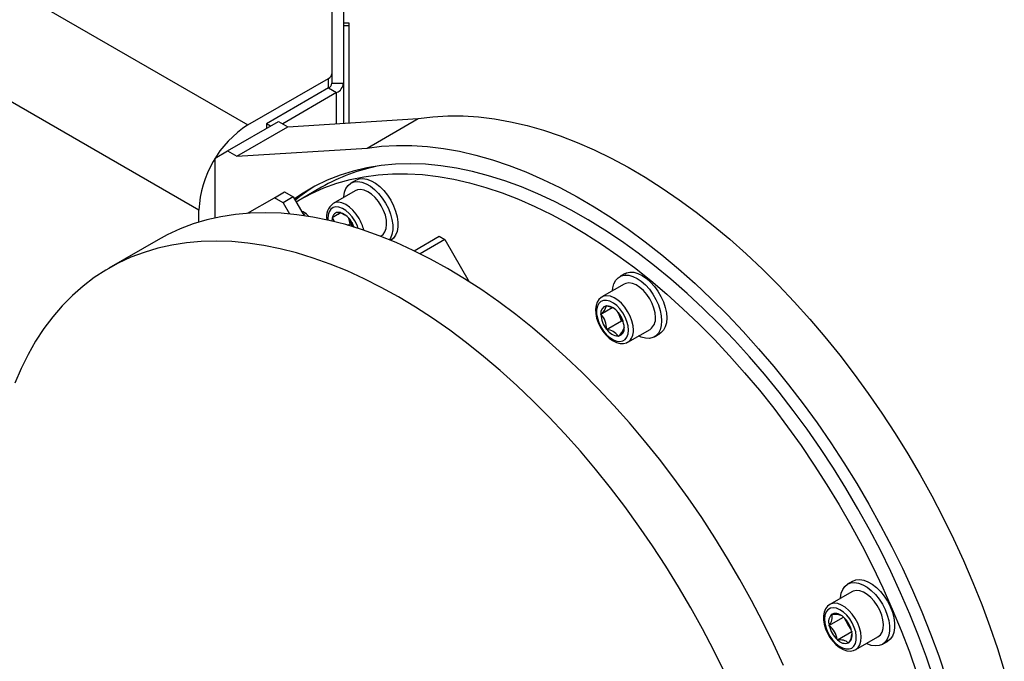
# Model space of a CAD drawing. Header units: millimetres. Extents: x 36 to 588, y 6 to 414.
# Tile 43 of 57: x 539 to 556, y 146 to 157. Entities that reach past the tile are written whole.
import ezdxf

# ---------------------------------------------------------------- set-up
doc = ezdxf.new("R2010")
doc.units = ezdxf.units.MM

msp = doc.modelspace()

# ---------------------------------------------------------------- linework, layer by layer
at = {"color": 7, "linetype": 'Continuous', "lineweight": 30}
for p, q in [((527.2377954, 164.484125), (542.9487276, 155.4143969)), ((542.1001998, 153.9447038), (526.7736596, 162.7925271)), ((544.3982968, 158.3330561), (544.3982947, 156.2990389)), ((544.5982962, 158.3104651), (544.5982941, 156.1357305)), ((544.6982938, 157.1293354), (544.5982941, 157.1293366)), ((544.6982938, 157.1293354), (544.6982959, 157.1752015)), ((544.6982959, 155.4503687), (544.6982938, 157.1293354)), ((542.9487276, 155.4143969), (544.3397169, 156.217398)), ((544.3397169, 156.0540895), (544.3397169, 156.217398)), ((544.3982947, 156.2990389), (544.3982947, 156.1357305)), ((544.3397169, 156.0540895), (543.2669257, 155.4347803)), ((544.3397169, 156.0540895), (544.4811385, 155.9724485)), ((544.3982947, 156.1357305), (544.5982941, 156.1357305)), ((544.5982941, 156.1357305), (544.5982941, 155.4440864)), ((544.4811385, 155.9724485), (543.5497901, 155.4347925)), ((544.4811385, 155.4367273), (544.4811385, 155.9724485)), ((543.6381573, 155.3837814), (545.889408, 155.5251796)), ((545.0055233, 155.0149238), (545.889408, 155.5251796)), ((542.5951724, 154.9653722), (543.4790572, 155.475628)), ((542.7542726, 154.8735256), (543.6381573, 155.3837814)), ((543.3376123, 155.3939738), (543.2669257, 155.4347803)), ((543.2669257, 155.4347803), (543.2669257, 155.3531662)), ((543.4790572, 155.475628), (543.6381573, 155.3837814)), ((542.7542726, 154.8735256), (545.0055233, 155.0149238)), ((542.383041, 154.8428715), (542.5951724, 154.9653722)), ((542.383041, 153.944676), (542.383041, 154.8428715)), ((542.5951724, 154.9653722), (542.7542726, 154.8735256)), ((544.2189809, 154.3379477), (543.8654279, 154.1338458)), ((542.9402961, 153.8884364), (543.4049082, 154.1567385)), ((543.4049082, 154.1567385), (543.5816847, 154.2587894)), ((543.5549088, 154.0701449), (543.4049082, 154.1567385)), ((543.7316854, 154.1721959), (543.5549088, 154.0701449)), ((543.5816847, 154.2587894), (543.7316854, 154.1721959)), ((543.7316854, 154.1721959), (543.9191208, 153.8475457)), ((544.8017622, 154.2783384), (544.4199244, 154.0579082)), ((542.383041, 153.8093526), (542.383041, 154.1079845)), ((543.5549088, 154.0701449), (543.6658941, 153.8779128)), ((542.1001998, 153.7353976), (542.1001998, 153.9447038)), ((543.9482085, 153.8876651), (543.9090203, 153.8650423)), ((544.4053121, 153.8185259), (544.5496672, 153.9018603)), ((544.4053121, 153.8185259), (544.4082835, 153.8202418)), ((544.4063995, 153.8132113), (544.4053121, 153.8185259)), ((544.546679, 153.9001594), (544.5496503, 153.9018752)), ((544.5496503, 153.9018752), (544.5537091, 153.8982765)), ((544.5537091, 153.8982765), (544.6172286, 153.8633982)), ((544.7126996, 153.7072957), (544.6939464, 153.79894)), ((544.6720237, 153.683814), (544.7126996, 153.7072957)), ((544.7728347, 153.653974), (544.7126996, 153.7072957)), ((544.7427588, 153.7306444), (544.7468175, 153.7270457)), ((544.7468175, 153.7270457), (544.747907, 153.7217298)), ((545.2403487, 153.4923247), (545.2517262, 153.4988928)), ((545.8186161, 153.241012), (546.2525453, 153.491514)), ((546.2525453, 153.491514), (546.3525471, 153.4337841)), ((541.3962779, 153.430104), (540.5477502, 152.9402594)), ((546.3525471, 153.4337841), (545.9266342, 153.1879099)), ((546.3525471, 153.4337841), (546.7728608, 152.7057771)), ((549.4462375, 152.6639611), (549.0643997, 152.4435308)), ((549.0428331, 152.1471534), (549.2396189, 152.2607554)), ((549.1427928, 152.2893803), (549.1448959, 152.2923712)), ((549.1448959, 152.2923712), (549.149098, 152.2899454)), ((549.0428331, 152.1471534), (549.044932, 152.1501443)), ((549.044932, 152.1417391), (549.0428331, 152.1471534)), ((549.348421, 152.1625784), (549.3411211, 152.1813933)), ((549.3420104, 152.1803349), (549.348421, 152.1625784)), ((549.3448153, 152.1769602), (549.3490173, 152.1745344)), ((549.3994524, 152.031051), (549.348421, 152.1625784)), ((549.3490173, 152.1745344), (549.3511205, 152.1691153)), ((549.1448959, 151.8840987), (549.3994524, 152.031051)), ((549.4334564, 152.0114209), (549.3994524, 152.031051)), ((549.448977, 151.9168941), (549.4510801, 151.9114774)), ((549.4510801, 151.9114774), (549.448977, 151.9084889)), ((549.1448959, 151.8840987), (549.1427928, 151.8895155)), ((549.149098, 151.881673), (549.1448959, 151.8840987)), ((549.3490173, 151.766262), (549.3448153, 151.7686878)), ((549.3511205, 151.7692505), (549.3490173, 151.766262)), ((549.5143636, 151.6640852), (549.8962014, 151.8845155)), ((553.383634, 147.3529025), (553.0017962, 147.1324722)), ((552.9871839, 146.7710727), (553.2372032, 146.9154058)), ((553.0389276, 146.9641987), (553.0400149, 146.9682578)), ((553.0400149, 146.9682578), (553.0440737, 146.9671704)), ((553.2331234, 146.9165304), (553.2371821, 146.915443)), ((553.2371821, 146.915443), (553.2401535, 146.9102965)), ((553.3139084, 146.7930263), (553.2536131, 146.8974632)), ((552.9871839, 146.7710727), (552.9882713, 146.7751343)), ((552.9901552, 146.7659262), (552.9871839, 146.7710727)), ((553.13152, 146.5210753), (553.3815035, 146.6653877)), ((553.3741657, 146.6886599), (553.3139084, 146.7930263)), ((553.3785511, 146.6705896), (553.3815224, 146.6654431)), ((553.3815224, 146.6654431), (553.380435, 146.6613815)), ((553.13152, 146.5210753), (553.1285486, 146.5262218)), ((553.1355787, 146.5199879), (553.13152, 146.5210753)), ((553.3286914, 146.468258), (553.3246284, 146.4693479)), ((553.3297787, 146.4723172), (553.3286914, 146.468258)), ((553.4517602, 146.3530266), (553.833598, 146.5734568))]:
    msp.add_line(p, q, dxfattribs=at)
at = {"color": 7, "linetype": 'Continuous', "lineweight": 30, "flags": 128}
for points in [[(545.889408, 155.5251796), (546.1415263, 155.5565465), (546.3999391, 155.5717277), (546.6641746, 155.5706963), (546.9337542, 155.5534585), (547.2081892, 155.5200385), (547.4869864, 155.4704971), (547.7696358, 155.404934), (548.0556275, 155.3234538), (548.344443, 155.2262147), (548.6355555, 155.1133893), (548.9284424, 154.9851869), (549.2225684, 154.8418289), (549.5174024, 154.6835878), (549.8124093, 154.5107386), (550.1070579, 154.3236023), (550.4008088, 154.1225197), (550.6931351, 153.9078435), (550.9835016, 153.6799801), (551.2713857, 153.4393285), (551.5562646, 153.1863267), (551.8376202, 152.9214395), (552.1149464, 152.6451437), (552.3877377, 152.3579406), (552.6555008, 152.0603486), (552.9177469, 151.7529126), (553.174004, 151.4361825), (553.4238084, 151.1107376), (553.6667091, 150.7771617), (553.9022594, 150.4360682), (554.1300378, 150.0880701), (554.3496271, 149.7337977), (554.5606353, 149.3738935), (554.7626747, 149.0090119), (554.9553785, 148.6398125), (555.1384012, 148.2669668), (555.3114098, 147.8911465), (555.4740924, 147.5130352), (555.6261498, 147.1333169), (555.7673122, 146.7526802), (555.8973184, 146.3718185), (556.0159323, 145.9914181)], [(545.0055233, 155.0149238), (545.2576415, 155.0462907), (545.5160544, 155.0614719), (545.7802898, 155.0604405), (546.0498695, 155.0432027), (546.3243045, 155.0097827), (546.6031017, 154.9602413), (546.8857511, 154.8946782), (547.1717428, 154.813198), (547.4605582, 154.7159589), (547.7516707, 154.6031335), (548.0445576, 154.4749311), (548.3386836, 154.3315731), (548.6335177, 154.173332), (548.9285245, 154.0004828), (549.2231732, 153.8133465), (549.5169241, 153.6122639), (549.8092504, 153.3975877), (550.0996169, 153.1697243), (550.3875009, 152.9290727), (550.6723799, 152.6760709), (550.9537354, 152.4111837), (551.2310617, 152.1348879), (551.5038529, 151.8476848), (551.7716161, 151.5500928), (552.0338622, 151.2426568), (552.2901193, 150.9259267), (552.5399236, 150.6004818), (552.7828243, 150.2669059), (553.0183746, 149.9258124), (553.2461531, 149.5778143), (553.4657424, 149.2235419), (553.6767506, 148.8636377), (553.8787899, 148.4987561), (554.0714937, 148.1295567), (554.2545164, 147.756711), (554.427525, 147.3808907), (554.5902076, 147.0027794), (554.742265, 146.6230611), (554.8834275, 146.2424244), (555.0134337, 145.8615627)], [(554.7965038, 145.847635), (554.6697978, 146.2206028), (554.531986, 146.5933773), (554.3833298, 146.9652601), (554.224099, 147.3355577), (554.0546013, 147.7035766), (553.8751484, 148.0686282), (553.6860777, 148.4300287), (553.4877388, 148.7871089), (553.2805028, 149.1391971), (553.0647615, 149.485634), (552.8409196, 149.8257723), (552.6093858, 150.1589794), (552.3706029, 150.4846273), (552.1250132, 150.8021127), (551.873072, 151.1108395), (551.6152597, 151.4102284), (551.3520484, 151.6997247), (551.0839355, 151.9787809), (550.8114224, 152.2468811), (550.5350149, 152.5035242), (550.2552357, 152.7482234), (549.9725989, 152.9805311), (549.6876441, 153.2000044), (549.4008938, 153.4062393), (549.1128875, 153.5988467), (548.8241647, 153.7774712), (548.5352692, 153.9417698), (548.2467318, 154.0914407), (547.9590965, 154.2262091), (547.6729025, 154.3458171), (547.388681, 154.4500407), (547.1069673, 154.5386879), (546.8282881, 154.6115859), (546.5531619, 154.6686106), (546.2821029, 154.7096453), (546.0156168, 154.7346219), (545.7542051, 154.7434845), (545.4983548, 154.7362221), (545.2485441, 154.7128482), (545.0052409, 154.6734041), (544.7688982, 154.6179643), (544.5399587, 154.5466333), (544.31885, 154.4595462), (544.1059873, 154.3568626), (543.9017648, 154.2387758), (543.751408, 154.1380313)], [(543.7824723, 154.0842303), (543.8397267, 154.1188434), (544.046103, 154.230399), (544.2609423, 154.3265319), (544.483838, 154.4070585), (544.7143707, 154.471829), (544.9521106, 154.5207241), (545.1966087, 154.5536477), (545.4474098, 154.5705413), (545.7040378, 154.5713709), (545.9660141, 154.5561376), (546.2328458, 154.524868), (546.5040355, 154.4776207), (546.779069, 154.4144879), (547.0574321, 154.3355816), (547.3386021, 154.2410527), (547.6220523, 154.1310835), (547.9072474, 154.005876), (548.1936521, 153.8656662), (548.4807354, 153.710712), (548.7679493, 153.5413151), (549.0547628, 153.3577821), (549.3406322, 153.1604658), (549.6250223, 152.9497384), (549.9073977, 152.7259868), (550.1872275, 152.4896344), (550.4639932, 152.2411265), (550.737168, 151.9809278), (551.0062377, 151.7095323), (551.270705, 151.4274437), (551.5300683, 151.1351923), (551.7838429, 150.8333257), (552.0315526, 150.5224133), (552.2727252, 150.2030416), (552.5069184, 149.8758017), (552.7336853, 149.5413166), (552.9526045, 149.2002069), (553.1632629, 148.8531198), (553.3652643, 148.5007025), (553.5582294, 148.143617), (553.7417958, 147.7825372), (553.915622, 147.4181373), (554.0793794, 147.0511009), (554.2327602, 146.6821192), (554.3754779, 146.3118858), (554.5072626, 145.941094)], [(544.8151565, 154.4592719), (544.871785, 154.4814462), (544.9358293, 154.4871721), (545.0053252, 154.4762621), (545.0781549, 154.449048), (545.1521079, 154.4063558), (545.2249398, 154.3494813), (545.2944336, 154.2801543), (545.35848, 154.2004832), (545.4151316, 154.1128844), (545.462667, 154.0200236), (545.4996466, 153.9247173), (545.5249389, 153.8298675), (545.5377811, 153.7383503), (545.5377811, 153.6529522), (545.5249389, 153.5762622), (545.4996466, 153.5106143), (545.462667, 153.4580038), (545.4151316, 153.4200261)], [(544.6033138, 154.1637783), (544.6040935, 154.1753058), (544.6169357, 154.2519957), (544.6422301, 154.3176425), (544.6792076, 154.3702541), (544.726743, 154.4082319), (544.7833967, 154.4304208), (544.847441, 154.4361467), (544.9169369, 154.4252366), (544.9897667, 154.3980225), (545.0637197, 154.3553304), (545.1365515, 154.2984558), (545.2060453, 154.2291288), (545.2700917, 154.1494578), (545.3267434, 154.061859), (545.3742787, 153.9689981), (545.4112584, 153.8736919), (545.4365507, 153.778842), (545.4493928, 153.6873249), (545.4493928, 153.6019267), (545.4365507, 153.5252368), (545.4112584, 153.4595888), (545.3938391, 153.4310814)], [(545.2517431, 154.0185481), (545.2018454, 154.0943367), (545.1447786, 154.1617047), (545.0828796, 154.2178892), (545.0186836, 154.2605944), (544.9548164, 154.2880709), (544.8938931, 154.2991959), (544.8384089, 154.2935098), (544.8017622, 154.2783384)], [(544.7974801, 153.7563021), (544.7510027, 153.8262761), (544.6975794, 153.8877129), (544.6397097, 153.9377386), (544.5800993, 153.974015), (544.5215363, 153.9948474), (544.4667559, 153.9992602), (544.4183229, 153.9870457), (544.3785025, 153.9587771), (544.3491536, 153.9157759), (544.33165, 153.8600524), (544.3268094, 153.7942129), (544.3279642, 153.771825)], [(544.8699053, 153.7981179), (544.8200076, 153.8739064), (544.7629408, 153.9412744), (544.7010418, 153.9974589), (544.6368458, 154.0401641), (544.5729786, 154.0676406), (544.5120553, 154.0787657), (544.4565711, 154.0730795), (544.4206725, 154.0583378)], [(545.2517262, 153.4988928), (545.2832204, 153.5230736), (545.3158821, 153.5682896), (545.3367048, 153.6266208), (545.3448391, 153.6956765), (545.3399501, 153.77263), (545.32224, 153.8543325), (545.2924295, 153.9374404), (545.2517431, 154.0185481)], [(552.2022726, 146.0777594), (552.0281892, 146.4549448), (551.8442225, 146.8291751), (551.650701, 147.1997907), (551.4479578, 147.5661444), (551.2363511, 147.9275914), (551.0162518, 148.2834991), (550.7880519, 148.6332395), (550.5521434, 148.9762044), (550.3089392, 149.3117902), (550.0588777, 149.6394034), (549.8023847, 149.9584769), (549.5399194, 150.2684485), (549.2719329, 150.5687734), (548.9989056, 150.8589209), (548.7213096, 151.1383851), (548.4396337, 151.4066791), (548.1543754, 151.6633263), (547.8660278, 151.907886), (547.5751049, 152.1399154), (547.2821127, 152.3590205), (546.9875652, 152.564807), (546.6919767, 152.7569245), (546.3958741, 152.9350202), (546.0997672, 153.0987998), (545.8041787, 153.2479615), (545.5096312, 153.3822523), (545.216639, 153.5014289), (544.9257161, 153.6052918), (544.6373685, 153.6936512), (544.3521102, 153.7663563), (544.0704343, 153.8232782), (543.7928383, 153.8643196), (543.519811, 153.8894026), (543.2518266, 153.8984872), (542.9893592, 153.8915527), (542.7328683, 153.8686186), (542.4828026, 153.8297227), (542.2396026, 153.774932), (542.0036941, 153.7043413), (541.77549, 153.6180773), (541.5553928, 153.5162897), (541.3962779, 153.430104)], [(544.4432949, 153.7411703), (544.4350868, 153.7674309), (544.4063995, 153.8132113)], [(544.4082835, 153.8202418), (544.4440219, 153.8408774), (544.5050885, 153.8761396), (544.5406794, 153.8966953), (544.546679, 153.9001594)], [(544.854155, 153.628591), (544.8348412, 153.6810636), (544.7974801, 153.7563021)], [(551.1796615, 145.9651002), (550.9956947, 146.3393304), (550.8021732, 146.709946), (550.59943, 147.0762998), (550.3878234, 147.4377468), (550.1677241, 147.7936544), (549.9395242, 148.1433948), (549.7036156, 148.4863597), (549.4604115, 148.8219456), (549.21035, 149.1495587), (548.9538569, 149.4686322), (548.6913916, 149.7786039), (548.4234051, 150.0789287), (548.1503778, 150.3690763), (547.8727818, 150.6485404), (547.591106, 150.9168345), (547.3058477, 151.1734816), (547.0175, 151.4180413), (546.7265772, 151.6500708), (546.433585, 151.8691759), (546.1390375, 152.0749623), (545.843449, 152.2670798), (545.5473463, 152.4451756), (545.2512394, 152.6089552), (544.9556509, 152.7581169), (544.6611035, 152.8924076), (544.3681112, 153.0115842), (544.0771884, 153.1154471), (543.7888407, 153.2038065), (543.5035824, 153.2765117), (543.2219066, 153.3334335), (542.9443106, 153.3744749), (542.6712833, 153.399558), (542.4032989, 153.4086426), (542.1408315, 153.4017081), (541.8843405, 153.378774), (541.6342748, 153.3398781), (541.3910749, 153.2850873), (541.1551663, 153.2144967), (540.9269622, 153.1282327), (540.7068651, 153.0264451), (540.4952605, 152.9093127), (540.2925173, 152.7770413), (540.0989937, 152.629862), (539.9150269, 152.4680353), (539.7409415, 152.2918434), (539.577045, 152.1015955), (539.42362, 151.897625), (539.2809381, 151.6802907), (539.1492503, 151.4499713), (539.0287883, 151.2070754), (538.9197607, 150.9520254)], [(549.247789, 152.5493985), (549.2533988, 152.6005143), (549.2725419, 152.6719558), (549.3037938, 152.7313089), (549.3462146, 152.7767777), (549.3985062, 152.8069748), (549.459088, 152.8209876), (549.52611, 152.8183852), (549.5975447, 152.7992525), (549.6712173, 152.7641638), (549.74489, 152.7141919), (549.8163247, 152.6508477), (549.8833509, 152.5760658), (549.9439285, 152.4921091), (549.9962243, 152.401535), (550.0386409, 152.3070907), (550.069897, 152.2116525), (550.0890359, 152.1181113), (550.0954844, 152.0293142), (550.0890359, 151.9479623), (550.069897, 151.8765232), (550.0386409, 151.8171677), (549.9962243, 151.7716989), (549.9439285, 151.7415018), (549.8833509, 151.727489), (549.8163247, 151.7300914), (549.74489, 151.7492265), (549.697753, 151.7699553)], [(549.4596296, 152.8448934), (549.4868944, 152.8580002), (549.5474763, 152.872013), (549.6144982, 152.8694106), (549.6859329, 152.850278), (549.7596056, 152.8151892), (549.8332783, 152.7652173), (549.904713, 152.7018732), (549.9717391, 152.6270913), (550.0323168, 152.5431346), (550.0846126, 152.4525605), (550.1270292, 152.3581162), (550.1582853, 152.262678), (550.1774242, 152.1691367), (550.1838726, 152.0803396), (550.1774242, 151.9989877), (550.1582853, 151.9275487), (550.1270292, 151.8681931), (550.0846126, 151.8227244), (550.0595816, 151.8056342)], [(549.9894176, 152.0905452), (549.9829017, 152.1682724), (549.963628, 152.2503397), (549.9323845, 152.3333794), (549.8904484, 152.4140015), (549.839535, 152.4888993), (549.7817306, 152.555014), (549.7194038, 152.6096301), (549.6551004, 152.6505138), (549.5914629, 152.6759937), (549.5310875, 152.6850284), (549.4764483, 152.677241), (549.4462375, 152.6639611)], [(549.0656577, 152.4424663), (549.0531781, 152.4365206), (549.0124389, 152.3996951), (548.9823145, 152.3525925), (548.962634, 152.2958733), (548.953956, 152.2300306), (548.9570643, 152.1570525), (548.9719674, 152.0801635), (548.9978645, 152.0025392), (549.0336683, 151.9267932), (549.0781058, 151.8553832), (549.129761, 151.7906427), (549.1871186, 151.7347727), (549.2487099, 151.6897599), (549.3130977, 151.6575484), (549.3784991, 151.6402259), (549.4348936, 151.6388781), (549.4865151, 151.6508881), (549.5144311, 151.6664603)], [(549.6075798, 151.8701149), (549.6010639, 151.9478421), (549.5817902, 152.0299095), (549.5505467, 152.1129491), (549.5086106, 152.1935713), (549.4576972, 152.268469), (549.3998928, 152.3345837), (549.337566, 152.3891998), (549.2732626, 152.4300836), (549.2096251, 152.4555634), (549.1492497, 152.4645981), (549.0946105, 152.4568107), (549.0649012, 152.4438205)], [(549.5227256, 151.8701174), (549.5162813, 151.9422962), (549.4972394, 152.0185451), (549.4664975, 152.0952967), (549.4254886, 152.1689641), (549.3761304, 152.2361016), (549.3207326, 152.2935704), (549.2618872, 152.3386816), (549.2023421, 152.3693281), (549.1448833, 152.3840769), (549.0921955, 152.3822347), (549.0467486, 152.3638942), (549.0106582, 152.3299072), (548.9856188, 152.2818655), (548.9728019, 152.2220128), (548.9728019, 152.1531526), (548.9856188, 152.0785019), (549.0106582, 152.0015503), (549.0467486, 151.9258943), (549.0921955, 151.8550794), (549.1448833, 151.7924076), (549.2023421, 151.7408159), (549.2618872, 151.7027132), (549.3207326, 151.6798829), (549.3761304, 151.6733907), (549.4254886, 151.6835405), (549.4664975, 151.70986), (549.4972394, 151.7511177), (549.5162813, 151.8053813), (549.5227256, 151.8701174)], [(549.149098, 152.2899454), (549.1941277, 152.2793177), (549.27172, 152.2476584)], [(553.1851856, 147.2383399), (553.1859653, 147.2498698), (553.1988074, 147.3265597), (553.2240997, 147.3922077), (553.2610794, 147.4448181), (553.3086168, 147.4827946), (553.3652664, 147.504986), (553.4293127, 147.5107107), (553.4988087, 147.4998006), (553.5716384, 147.4725865), (553.6455935, 147.4298932), (553.7184233, 147.3730198), (553.787915, 147.303694), (553.8519613, 147.224023), (553.9086151, 147.136423), (553.9561526, 147.0435609), (553.993128, 146.9482571), (554.0184203, 146.8534072), (554.0312625, 146.7618901), (554.0312625, 146.6764919), (554.0184203, 146.599802), (553.993128, 146.534154), (553.9561526, 146.4815411), (553.9086151, 146.4435646), (553.8519613, 146.4213757), (553.787915, 146.415651), (553.7184233, 146.4265587), (553.6455935, 146.4537727), (553.6351495, 146.4588967)], [(553.3970262, 147.5338347), (553.4536547, 147.5560115), (553.517701, 147.5617362), (553.5871969, 147.5508261), (553.6600267, 147.523612), (553.7339818, 147.4809186), (553.8068115, 147.4240453), (553.8763033, 147.3547195), (553.9403496, 147.2750485), (553.9970034, 147.1874484), (554.0445408, 147.0945864), (554.0815163, 146.9992826), (554.1068086, 146.9044327), (554.1196507, 146.8129155), (554.1196507, 146.7275174), (554.1068086, 146.6508275), (554.0815163, 146.5851795), (554.0445408, 146.5325666), (553.9970034, 146.4945901), (553.9969781, 146.4945779)], [(553.8336148, 146.573469), (553.8742992, 146.6076024), (553.9041096, 146.6562918), (553.921824, 146.7175442), (553.9267088, 146.7888579), (553.9185786, 146.8673028), (553.8977539, 146.9496742), (553.8650901, 147.0326017), (553.8219317, 147.1126835), (553.7700363, 147.1866468), (553.7115323, 147.2514595), (553.6488135, 147.3044743), (553.5844511, 147.3435135), (553.5210791, 147.3669809), (553.4612896, 147.3739155), (553.4075313, 147.3640379), (553.383634, 147.3529025)], [(553.451777, 146.3530387), (553.4924614, 146.3871721), (553.5222718, 146.4358616), (553.5399862, 146.497114), (553.544871, 146.5684276), (553.5367408, 146.6468725), (553.5159161, 146.7292439), (553.4832523, 146.8121714), (553.4400939, 146.8922533), (553.3881985, 146.9662165), (553.3296945, 147.0310292), (553.2669757, 147.084044), (553.2026133, 147.1230832), (553.1392413, 147.1465506), (553.0794518, 147.1534853), (553.0256934, 147.1436076), (553.000321, 147.1316106)], [(553.0002494, 147.1307808), (552.9605997, 147.1004953), (552.9274049, 147.0562433), (552.9046625, 147.002314), (552.8926885, 146.9389994), (552.8923219, 146.8677987), (552.9038532, 146.7916565), (552.926661, 146.7139663), (552.9597041, 146.6374195), (553.0017688, 146.5645029), (553.0514915, 146.4975783), (553.1073445, 146.4389194), (553.1678548, 146.3905544), (553.2315787, 146.3544141), (553.2969674, 146.3325313), (553.3546138, 146.3267694), (553.4079021, 146.3345442), (553.4517833, 146.3530424)], [(553.3793519, 146.380509), (553.4167108, 146.4126126), (553.4432086, 146.459007), (553.4575975, 146.5175262), (553.4592159, 146.5854278), (553.4479754, 146.6595457), (553.4244111, 146.736405), (553.3896231, 146.8124164), (553.345234, 146.8840247), (553.2933259, 146.9478817), (553.2363181, 147.0010041), (553.1768826, 147.0409052), (553.117797, 147.0657187), (553.0618217, 147.0742842), (553.0115785, 147.0662028), (552.9694105, 147.0418543), (552.9372946, 147.0023729), (552.9167312, 146.9496082), (552.9086812, 146.886023), (552.9135196, 146.8145959), (552.9310232, 146.7386632), (552.9603743, 146.6617753), (553.0001946, 146.5875311), (553.0486298, 146.5193957), (553.103408, 146.4605617), (553.1619711, 146.4137786), (553.2215794, 146.3812316), (553.2794512, 146.3644411), (553.3328723, 146.3641979), (553.3793519, 146.380509)], [(553.0440737, 146.9671704), (553.1519443, 146.9592987), (553.1853267, 146.9465233)]]:
    msp.add_lwpolyline(points, dxfattribs=at)
at = {"color": 7, "linetype": 'Continuous', "lineweight": 30}
for centre, radius, start, end in [((544.2982016, 156.3090208), 0.1005896, 294.37578731, 354.30496595), ((544.2982016, 156.1457123), 0.1005896, 294.37578731, 354.30496595), ((544.3981192, 156.1556861), 0.2011672, 294.37382306, 354.30693019), ((543.9424528, 153.8608739), 1.8441593, 122.60538829, 177.39461157), ((545.831224, 151.5259318), 3.2414134, 100.90008685, 119.82740195), ((545.7694217, 151.6541424), 3.1744804, 121.8571037, 129.16647866), ((544.5766558, 153.8347023), 0.2712614, 124.90930134, 193.19442667), ((544.6335653, 153.7606953), 0.2331571, 166.98309441, 181.37920465), ((544.5142079, 153.7965999), 0.1085308, 72.59119064, 167.41805007), ((544.42454, 153.5621861), 0.3600575, 27.89579496, 68.97681103), ((545.0970155, 153.9291849), 0.4215061, 198.60420939, 221.39076723), ((544.2508778, 153.4355285), 0.7174022, 13.02746113, 30.35922819), ((544.3314101, 153.4862359), 0.4784632, 20.0776491, 29.48450928), ((549.1687417, 152.167134), 0.1249699, 101.98415808, 187.81357992), ((548.9059098, 152.3518631), 0.244985, 304.57414975, 345.22358825), ((549.1291337, 152.0293553), 0.2613537, 34.38635719, 85.61901934), ((549.484359, 152.1671369), 0.4401603, 183.30787721, 219.10384619), ((548.8105438, 151.9057019), 0.332643, 357.21088658, 45.20083682), ((549.7431204, 152.31583), 0.4234073, 201.21990437, 221.34868892), ((549.0095813, 151.8915114), 0.4401283, 3.30614349, 39.10428837), ((549.7653824, 152.0678056), 0.2251863, 305.51646692, 5.79568752), ((549.325172, 151.891493), 0.1249662, 281.98432106, 7.81668076), ((549.1479255, 152.0160616), 0.3196935, 309.46399239, 340.33700944), ((549.3647838, 152.0292851), 0.2613613, 214.3871554, 265.61822113), ((549.124417, 151.6129125), 0.2698913, 35.25227878, 84.75309776), ((549.3832114, 151.847437), 0.2255115, 305.79482653, 5.77153091), ((553.1005599, 146.7998444), 0.1766032, 41.35512235, 108.65374065), ((553.1556381, 146.8316099), 0.1766384, 131.35565615, 198.6462334), ((552.8238064, 146.920518), 0.219511, 318.52394469, 11.47794486), ((552.9195276, 146.5653731), 0.4709279, 12.91021625, 47.09079136), ((553.6745715, 147.002149), 0.4169055, 198.5850512, 210.10637117), ((553.4491928, 146.8711488), 0.470943, 192.91054449, 227.08945566), ((552.7764289, 146.4827283), 0.3547957, 7.04145684, 52.9585433), ((553.675531, 147.0009407), 0.4171323, 209.89668685, 221.40589307), ((553.2130443, 146.6049124), 0.1766591, 311.36011435, 18.6417752), ((553.1684424, 146.2644741), 0.2576186, 52.67983037, 97.32903264), ((553.2681403, 146.636667), 0.1765972, 221.35382821, 288.65503479), ((553.1399517, 146.6224754), 0.2420368, 321.65505731, 359.6481743)]:
    msp.add_arc(centre, radius, start, end, dxfattribs=at)
for points in [[(544.6982959, 157.1752015), (544.5982941, 157.175199)], [(544.8151565, 154.4592719), (544.7267682, 154.4082465)], [(549.4596296, 152.8448934), (549.3712414, 152.7938679)], [(549.9711933, 151.7546087), (550.0595816, 151.8056342)], [(553.3970262, 147.5338347), (553.3086379, 147.4828092)], [(553.9085898, 146.4435525), (553.9969781, 146.4945779)]]:
    msp.add_open_spline(points, degree=1, dxfattribs=at)
for points, knots in [([(543.9482085, 153.8876651), (543.9293815, 153.8997029), (543.9078511, 153.9134693), (543.878273, 153.9234735), (543.874559, 153.9247296)], [0, 0, 0, 0, 0.87443466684, 1, 1, 1, 1]), ([(543.9985297, 153.8284841), (543.994466, 153.8343114), (543.9795142, 153.8557519), (543.9613997, 153.8742179), (543.9482085, 153.8876651)], [0, 0, 0, 0, 0.2717914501, 1, 1, 1, 1])]:
    msp.add_open_spline(points, degree=3, knots=knots, dxfattribs=at)

doc.saveas('drawing.dxf')
